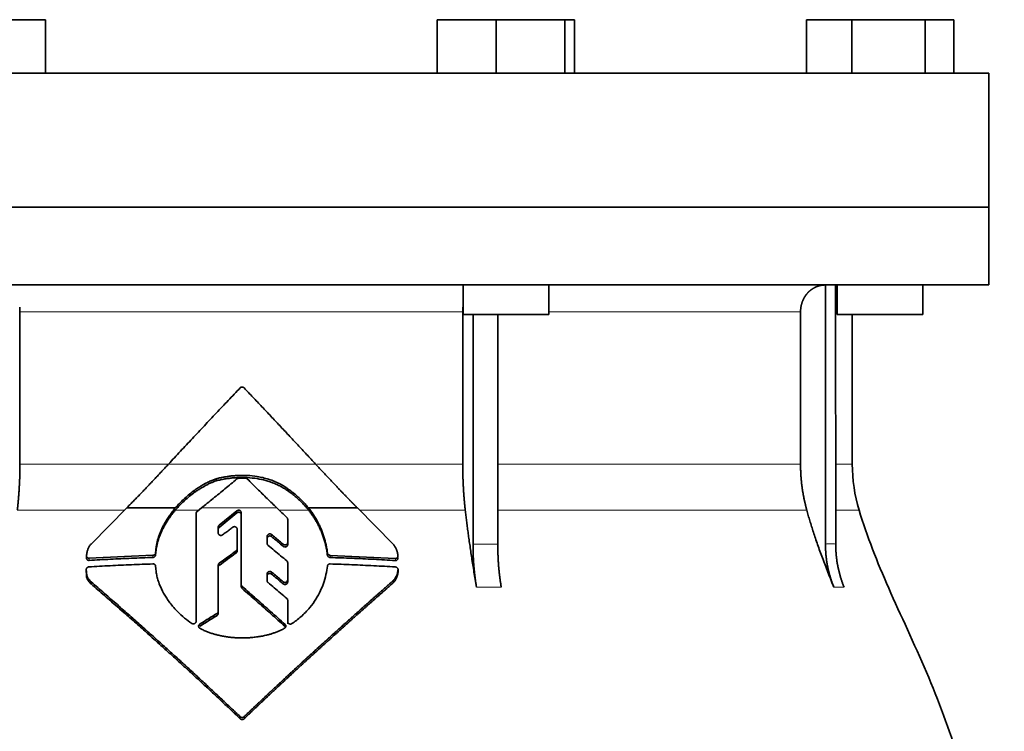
# Model space of a CAD drawing. Header units: millimetres. Extents: x 434 to 1326, y -2761 to 1974.
# Tile 32 of 33: x 1051 to 1235, y 1333 to 1466. Entities that reach past the tile are written whole.
import ezdxf

# ---------------------------------------------------------------- set-up
doc = ezdxf.new("R2010")
doc.units = ezdxf.units.MM
doc.layers.add('VSI344-454_FLANG', color=7, linetype='Continuous')
doc.layers.add('VSI344-454_TESTA', color=7, linetype='Continuous')

# ---------------------------------------------------------------- blocks, each defined once
blk = doc.blocks.new('SE3')
at = {"layer": 'VSI344-454_FLANG', "color": 7, "linetype": 'Continuous', "lineweight": 35}
for p, q in [((1044.66, 1466.15), (1055.66, 1466.15)), ((1055.66, 1466.15), (1055.66, 1456.15)), ((1128.79, 1466.15), (1128.79, 1456.15)), ((1128.79, 1466.15), (1139.78, 1466.15)), ((1139.78, 1466.15), (1139.78, 1456.15)), ((1139.78, 1466.15), (1152.58, 1466.15)), ((1152.58, 1466.15), (1152.58, 1456.15)), ((1152.58, 1466.15), (1154.39, 1466.15)), ((1154.39, 1466.15), (1154.39, 1456.15)), ((1197.66, 1466.15), (1197.66, 1456.15)), ((1197.66, 1466.15), (1206.1, 1466.15)), ((1206.1, 1466.15), (1206.1, 1456.15)), ((1206.1, 1466.15), (1219.84, 1466.15)), ((1219.84, 1466.15), (1219.84, 1456.15)), ((1219.84, 1466.15), (1225.14, 1466.15)), ((1225.14, 1466.15), (1225.14, 1456.15)), ((949.72, 1456.15), (1231.67, 1456.15)), ((1231.67, 1456.15), (1231.67, 1431.15)), ((1231.67, 1431.15), (949.72, 1431.15))]:
    blk.add_line(p, q, dxfattribs=at)
at = {"layer": 'VSI344-454_TESTA', "color": 7, "linetype": 'Continuous', "lineweight": 35}
for p, q in [((949.72, 1431.15), (1231.67, 1431.15)), ((1231.67, 1416.65), (1231.67, 1431.15)), ((1231.67, 1416.65), (949.72, 1416.65)), ((1133.59, 1416.65), (1133.59, 1411.15)), ((1149.59, 1411.15), (1149.59, 1416.65)), ((1201.21, 1416.65), (1201.21, 1368.3)), ((1203.11, 1416.65), (1203.12, 1368.3)), ((1203.4, 1416.65), (1203.4, 1411.15)), ((1219.4, 1411.15), (1219.4, 1416.65)), ((1050.92, 1411.65), (1050.92, 1383.22)), ((1133.53, 1411.65), (1133.53, 1383.22)), ((1133.59, 1411.15), (1149.59, 1411.15)), ((1135.45, 1411.15), (1135.45, 1368.3)), ((1140.07, 1411.15), (1140.07, 1368.3)), ((1196.56, 1411.65), (1196.56, 1383.22)), ((1203.4, 1411.15), (1219.4, 1411.15)), ((1206.22, 1383.22), (1206.22, 1411.15)), ((1087.53, 1380.1), (1087.53, 1380.5)), ((1100.98, 1378.17), (1100.98, 1378.56)), ((1064.19, 1368.31), (1070.84, 1375.04)), ((1070.84, 1375.04), (1079.92, 1375.04)), ((1083.97, 1374.38), (1084.78, 1375.04)), ((1091.4, 1374.5), (1088.09, 1371.81)), ((1088.09, 1371.42), (1091.4, 1374.11)), ((1092.22, 1360.74), (1092.22, 1374.14)), ((1104.76, 1375.04), (1113.87, 1375.04)), ((1113.87, 1375.04), (1120.54, 1368.28)), ((1083.78, 1353.88), (1083.78, 1374.01)), ((1100.87, 1372.9), (1100.87, 1368.6)), ((1087.91, 1371.44), (1087.91, 1370.38)), ((1091.44, 1371.08), (1091.44, 1367.4)), ((1097.04, 1369.74), (1097.04, 1368.42)), ((1100.87, 1368.6), (1100.87, 1368.21)), ((1076.26, 1367.09), (1076.23, 1366.66)), ((1076.26, 1366.7), (1076.26, 1367.09)), ((1091.44, 1367.4), (1091.44, 1367.01)), ((1063.34, 1366.09), (1063.34, 1365.68)), ((1075.74, 1366.2), (1063.84, 1365.65)), ((1076.23, 1366.27), (1076.26, 1366.7)), ((1076.23, 1366.66), (1076.23, 1366.27)), ((1108.29, 1366.62), (1108.29, 1366.23)), ((1120.96, 1365.63), (1108.79, 1366.19)), ((1063.3, 1363.55), (1063.3, 1363.15)), ((1076.23, 1364.17), (1076.26, 1363.75)), ((1087.91, 1364.35), (1087.91, 1355.75)), ((1100.87, 1364.81), (1100.87, 1361.6)), ((1121.46, 1363.13), (1121.46, 1363.55)), ((1064.21, 1360.85), (1064.21, 1361.26)), ((1097.04, 1362.75), (1097.04, 1361.46)), ((1100.87, 1361.6), (1100.87, 1361.21)), ((1120.54, 1361.05), (1120.54, 1361.46)), ((1092.22, 1360.74), (1092.22, 1360.35)), ((1100.87, 1357.83), (1100.87, 1353.83)), ((1100.87, 1357.83), (1100.87, 1357.43)), ((1087.91, 1355.75), (1087.91, 1355.36)), ((1100.87, 1353.83), (1100.87, 1357.43)), ((1100.87, 1353.44), (1100.87, 1353.83))]:
    blk.add_line(p, q, dxfattribs=at)
at = {"layer": 'VSI344-454_TESTA', "color": 4, "linetype": 'Continuous', "lineweight": 9}
for p, q in [((1133.53, 1411.65), (1050.92, 1411.65)), ((1196.56, 1411.65), (1149.59, 1411.65)), ((1203.18, 1411.65), (1203.4, 1411.65)), ((1050.92, 1383.22), (1078.58, 1383.22)), ((1078.64, 1383.22), (1106.08, 1383.22)), ((1133.53, 1383.22), (1106.28, 1383.22)), ((1196.56, 1383.22), (1140.07, 1383.22)), ((1206.22, 1383.22), (1203.18, 1383.22)), ((1050.43, 1374.61), (1070.41, 1374.61)), ((1079.89, 1374.61), (1084.24, 1374.61)), ((1098.86, 1375.04), (1084.78, 1375.04)), ((1091.4, 1374.11), (1091.4, 1374.5)), ((1099.31, 1374.61), (1104.79, 1374.61)), ((1114.3, 1374.61), (1134.01, 1374.61)), ((1140.1, 1374.61), (1197.73, 1374.61)), ((1203.15, 1374.61), (1207.48, 1374.61)), ((1088.09, 1371.42), (1088.09, 1371.81)), ((1097.87, 1369.7), (1097.87, 1370.09)), ((1091.25, 1367.03), (1091.25, 1366.64)), ((1100.05, 1368.26), (1100.05, 1367.87)), ((1135.45, 1368.3), (1140.07, 1368.3)), ((1063.84, 1365.65), (1063.84, 1365.25)), ((1075.74, 1366.2), (1075.74, 1365.81)), ((1108.79, 1366.19), (1108.79, 1365.8)), ((1120.96, 1365.63), (1120.96, 1365.23)), ((1088.11, 1364.33), (1088.11, 1364.72)), ((1097.87, 1362.7), (1097.87, 1363.09)), ((1121.46, 1363.49), (1121.46, 1363.09)), ((1100.04, 1361.27), (1100.04, 1360.88)), ((1092.38, 1360.41), (1092.38, 1360.01)), ((1136.1, 1360.24), (1140.72, 1360.24)), ((1202.77, 1360.24), (1204.68, 1360.24)), ((1087.69, 1355.37), (1087.69, 1354.97)), ((1084.47, 1352.96), (1084.47, 1353.36)), ((1100.38, 1352.92), (1100.38, 1353.32)), ((1092.02, 1336.08), (1092.02, 1335.69)), ((1092.73, 1336.08), (1092.73, 1335.69))]:
    blk.add_line(p, q, dxfattribs=at)
at = {"layer": 'VSI344-454_TESTA', "color": 7, "linetype": 'Continuous', "lineweight": 35}
blk.add_arc((1236.22, 1383.22), 30, 180, 196.6836, dxfattribs=at)
for points, degree, knots in [([(1201.2, 1416.65), (1200.66, 1416.65), (1200.16, 1416.53), (1199.69, 1416.41), (1199.26, 1416.2), (1198.72, 1415.93), (1198.26, 1415.53), (1198.04, 1415.33), (1197.84, 1415.11), (1197.54, 1414.77), (1197.3, 1414.37), (1197.06, 1413.96), (1196.9, 1413.52), (1196.56, 1412.62), (1196.56, 1411.65)], 2, [0, 0, 0, 0.125, 0.125, 0.25, 0.25, 0.416667, 0.416667, 0.5, 0.5, 0.625, 0.625, 0.75, 0.75, 1, 1, 1]), ([(1078.64, 1383.22), (1079.01, 1383.62), (1079.75, 1384.42), (1080.86, 1385.62), (1081.98, 1386.81), (1083.09, 1388), (1084.21, 1389.19), (1085.32, 1390.38), (1086.44, 1391.57), (1087.55, 1392.75), (1088.67, 1393.93), (1089.78, 1395.1), (1090.9, 1396.28), (1091.65, 1397.06), (1092.02, 1397.45)], 3, [0, 0, 0, 0, 0.083932, 0.167742, 0.251436, 0.335015, 0.418484, 0.501846, 0.585106, 0.668267, 0.751334, 0.834309, 0.917196, 1, 1, 1, 1]), ([(1092.73, 1397.45), (1092.72, 1397.46), (1092.68, 1397.5), (1092.63, 1397.53), (1092.57, 1397.56), (1092.51, 1397.59), (1092.44, 1397.6), (1092.33, 1397.6), (1092.17, 1397.58), (1092.07, 1397.49), (1092.02, 1397.45)], 3, [0, 0, 0, 0, 0.086928, 0.170567, 0.252477, 0.334316, 0.417747, 0.50434, 0.751875, 1, 1, 1, 1]), ([(1050.43, 1374.61), (1050.67, 1376.7), (1050.79, 1378.87), (1050.92, 1381.03), (1050.92, 1383.22)], 2, [0, 0, 0, 0.5, 0.5, 1, 1, 1]), ([(1070.84, 1375.04), (1071.02, 1375.23), (1071.4, 1375.61), (1071.96, 1376.18), (1072.51, 1376.76), (1073.07, 1377.33), (1073.63, 1377.91), (1074.19, 1378.49), (1074.75, 1379.08), (1075.31, 1379.66), (1075.86, 1380.25), (1076.42, 1380.84), (1076.97, 1381.43), (1077.53, 1382.03), (1078.09, 1382.62), (1078.45, 1383.02), (1078.64, 1383.22)], 3, [0, 0, 0, 0, 0.070866, 0.141776, 0.212742, 0.283772, 0.354879, 0.426073, 0.497363, 0.568762, 0.640279, 0.711924, 0.783709, 0.855643, 0.927737, 1, 1, 1, 1]), ([(1106.08, 1383.22), (1108.01, 1381.13), (1109.98, 1379.06), (1111.03, 1377.96), (1112.07, 1376.88), (1112.98, 1375.95), (1113.87, 1375.04)], 2, [0, 0, 0, 0.5, 0.5, 0.75, 0.75, 1, 1, 1]), ([(1133.53, 1383.22), (1133.53, 1381.03), (1133.65, 1378.87), (1133.77, 1376.7), (1134.01, 1374.61)], 2, [0, 0, 0, 0.5, 0.5, 1, 1, 1]), ([(1196.56, 1383.22), (1196.56, 1381.03), (1196.85, 1378.87), (1197.15, 1376.7), (1197.73, 1374.61)], 2, [0, 0, 0, 0.5, 0.5, 1, 1, 1]), ([(1079.89, 1374.61), (1079.97, 1374.7), (1080.12, 1374.88), (1080.37, 1375.15), (1080.63, 1375.43), (1080.9, 1375.71), (1081.18, 1375.99), (1081.64, 1376.44), (1082.34, 1377.06), (1083.1, 1377.66), (1083.79, 1378.16), (1084.32, 1378.51), (1084.87, 1378.85), (1085.42, 1379.16), (1085.95, 1379.44), (1086.51, 1379.7), (1087.03, 1379.92), (1087.37, 1380.04), (1087.53, 1380.1)], 3, [0, 0, 0, 0, 0.037855, 0.076773, 0.116748, 0.157769, 0.199823, 0.242894, 0.35986, 0.496772, 0.548405, 0.624866, 0.698333, 0.752768, 0.822415, 0.886767, 0.945925, 1, 1, 1, 1]), ([(1087.53, 1380.5), (1087.42, 1380.46), (1087.2, 1380.38), (1086.87, 1380.24), (1086.52, 1380.09), (1086.15, 1379.93), (1085.77, 1379.74), (1085.36, 1379.52), (1084.88, 1379.25), (1084.33, 1378.91), (1083.8, 1378.56), (1083.12, 1378.07), (1082.36, 1377.47), (1081.57, 1376.76), (1080.93, 1376.14), (1080.4, 1375.59), (1080.08, 1375.22), (1079.92, 1375.04)], 3, [0, 0, 0, 0, 0.035469, 0.073247, 0.113368, 0.155868, 0.200777, 0.248126, 0.301729, 0.376079, 0.45126, 0.504147, 0.640653, 0.757772, 0.842597, 0.92337, 1, 1, 1, 1]), ([(1100.98, 1378.56), (1100.9, 1378.62), (1100.72, 1378.75), (1100.47, 1378.92), (1100.22, 1379.07), (1099.99, 1379.22), (1099.76, 1379.34), (1099.56, 1379.46), (1099.36, 1379.56), (1099.19, 1379.65), (1099.02, 1379.72), (1098.87, 1379.79), (1098.74, 1379.85), (1098.63, 1379.9), (1098.53, 1379.95), (1098.1, 1380.12), (1097.35, 1380.4), (1096.26, 1380.7), (1094.94, 1380.96), (1093.35, 1381.13), (1091.86, 1381.13), (1090.72, 1381.05), (1089.94, 1380.97), (1089.15, 1380.85), (1088.34, 1380.69), (1087.8, 1380.56), (1087.53, 1380.5)], 3, [0, 0, 0, 0, 0.023408, 0.045495, 0.066267, 0.08573, 0.103886, 0.120734, 0.136272, 0.150498, 0.163408, 0.175, 0.185269, 0.194211, 0.201824, 0.208105, 0.293106, 0.373501, 0.449142, 0.581205, 0.713645, 0.768118, 0.824122, 0.881537, 0.94022, 1, 1, 1, 1]), ([(1087.53, 1380.1), (1087.66, 1380.14), (1087.93, 1380.2), (1088.33, 1380.29), (1088.74, 1380.38), (1089.14, 1380.45), (1089.53, 1380.51), (1089.93, 1380.57), (1090.32, 1380.61), (1090.7, 1380.65), (1091.08, 1380.68), (1091.96, 1380.73), (1093.33, 1380.73), (1095.11, 1380.55), (1096.82, 1380.18), (1097.98, 1379.79), (1098.7, 1379.48), (1099.01, 1379.34), (1099.41, 1379.14), (1099.88, 1378.89), (1100.42, 1378.57), (1100.79, 1378.31), (1100.98, 1378.17)], 3, [0, 0, 0, 0, 0.029757, 0.05927, 0.088516, 0.117473, 0.146121, 0.174442, 0.202419, 0.230037, 0.257282, 0.284141, 0.417137, 0.549667, 0.665704, 0.792387, 0.80977, 0.834087, 0.865297, 0.903358, 0.94825, 1, 1, 1, 1]), ([(1093.37, 1380.43), (1093.35, 1380.44), (1093.32, 1380.47), (1093.27, 1380.51), (1093.2, 1380.54), (1093.11, 1380.57), (1093.05, 1380.57), (1093.02, 1380.57)], 3, [0, 0, 0, 0, 0.168351, 0.334942, 0.502689, 0.751512, 1, 1, 1, 1]), ([(1104.76, 1375.04), (1104.68, 1375.14), (1104.51, 1375.34), (1104.25, 1375.64), (1103.98, 1375.95), (1103.69, 1376.26), (1103.38, 1376.57), (1103.03, 1376.91), (1102.61, 1377.28), (1102.12, 1377.7), (1101.58, 1378.13), (1101.19, 1378.41), (1100.98, 1378.56)], 3, [0, 0, 0, 0, 0.075287, 0.152725, 0.232371, 0.314287, 0.398538, 0.485197, 0.598878, 0.722311, 0.855869, 1, 1, 1, 1]), ([(1100.98, 1378.17), (1101.1, 1378.08), (1101.34, 1377.92), (1101.68, 1377.66), (1101.99, 1377.41), (1102.29, 1377.17), (1102.57, 1376.93), (1102.83, 1376.7), (1103.16, 1376.39), (1103.56, 1376), (1104, 1375.53), (1104.41, 1375.07), (1104.67, 1374.76), (1104.79, 1374.61)], 3, [0, 0, 0, 0, 0.08388, 0.164148, 0.240901, 0.314226, 0.384201, 0.450897, 0.514375, 0.643667, 0.767551, 0.88626, 1, 1, 1, 1]), ([(1079.92, 1375.04), (1079.83, 1374.92), (1079.64, 1374.7), (1079.37, 1374.36), (1079.11, 1374.01), (1078.86, 1373.67), (1078.62, 1373.33), (1078.4, 1372.99), (1078.19, 1372.65), (1077.99, 1372.31), (1077.8, 1371.97), (1077.63, 1371.64), (1077.42, 1371.22), (1077.19, 1370.71), (1076.95, 1370.11), (1076.74, 1369.5), (1076.57, 1368.9), (1076.43, 1368.29), (1076.32, 1367.69), (1076.28, 1367.29), (1076.26, 1367.09)], 3, [0, 0, 0, 0, 0.048918, 0.097127, 0.144611, 0.191357, 0.237355, 0.282595, 0.327071, 0.370778, 0.413715, 0.455879, 0.497274, 0.57131, 0.644563, 0.717042, 0.788771, 0.859795, 0.930177, 1, 1, 1, 1]), ([(1076.26, 1366.7), (1076.27, 1366.8), (1076.29, 1367), (1076.33, 1367.3), (1076.37, 1367.6), (1076.43, 1367.9), (1076.49, 1368.2), (1076.57, 1368.5), (1076.65, 1368.8), (1076.74, 1369.1), (1076.84, 1369.41), (1076.95, 1369.71), (1077.07, 1370.01), (1077.19, 1370.31), (1077.32, 1370.61), (1077.51, 1371.01), (1077.77, 1371.52), (1078.11, 1372.13), (1078.5, 1372.75), (1078.92, 1373.37), (1079.38, 1374), (1079.72, 1374.4), (1079.89, 1374.61)], 3, [0, 0, 0, 0, 0.035015, 0.070162, 0.105454, 0.140901, 0.176515, 0.212303, 0.248274, 0.284432, 0.320783, 0.357331, 0.394079, 0.431028, 0.468179, 0.50553, 0.581583, 0.660209, 0.741403, 0.825137, 0.911361, 1, 1, 1, 1]), ([(1083.97, 1374.38), (1083.95, 1374.37), (1083.91, 1374.33), (1083.87, 1374.28), (1083.82, 1374.21), (1083.79, 1374.12), (1083.79, 1374.05), (1083.78, 1374.01)], 3, [0, 0, 0, 0, 0.16747, 0.33309, 0.500577, 0.750185, 1, 1, 1, 1]), ([(1091.4, 1374.5), (1091.42, 1374.51), (1091.45, 1374.54), (1091.54, 1374.58), (1091.65, 1374.62), (1091.8, 1374.62), (1091.93, 1374.58), (1092.05, 1374.5), (1092.15, 1374.4), (1092.2, 1374.29), (1092.22, 1374.21), (1092.22, 1374.16), (1092.22, 1374.14)], 3, [0, 0, 0, 0, 0.062353, 0.125158, 0.24996, 0.374797, 0.499677, 0.624614, 0.749589, 0.874588, 0.937494, 1, 1, 1, 1]), ([(1092.22, 1373.75), (1092.22, 1373.77), (1092.22, 1373.82), (1092.2, 1373.88), (1092.18, 1373.95), (1092.14, 1374.01), (1092.1, 1374.06), (1092.03, 1374.13), (1091.93, 1374.19), (1091.8, 1374.23), (1091.68, 1374.23), (1091.58, 1374.21), (1091.52, 1374.19), (1091.45, 1374.15), (1091.42, 1374.13), (1091.4, 1374.11)], 3, [0, 0, 0, 0, 0.063438, 0.125521, 0.187559, 0.250864, 0.313208, 0.376176, 0.500934, 0.625151, 0.749523, 0.811779, 0.874544, 0.937503, 1, 1, 1, 1]), ([(1108.29, 1366.62), (1108.28, 1366.75), (1108.24, 1367.01), (1108.18, 1367.4), (1108.11, 1367.78), (1108.03, 1368.17), (1107.94, 1368.55), (1107.85, 1368.93), (1107.74, 1369.3), (1107.63, 1369.68), (1107.51, 1370.05), (1107.38, 1370.42), (1107.24, 1370.79), (1107.05, 1371.25), (1106.79, 1371.81), (1106.46, 1372.46), (1106.1, 1373.11), (1105.69, 1373.76), (1105.25, 1374.41), (1104.92, 1374.83), (1104.76, 1375.04)], 3, [0, 0, 0, 0, 0.0436, 0.087048, 0.130354, 0.173526, 0.216573, 0.259505, 0.302334, 0.345068, 0.38772, 0.4303, 0.472822, 0.515297, 0.592533, 0.671051, 0.750942, 0.832313, 0.915286, 1, 1, 1, 1]), ([(1104.79, 1374.61), (1104.87, 1374.5), (1105.04, 1374.29), (1105.27, 1373.98), (1105.5, 1373.66), (1105.71, 1373.34), (1105.92, 1373.02), (1106.11, 1372.69), (1106.3, 1372.37), (1106.47, 1372.05), (1106.64, 1371.72), (1106.8, 1371.4), (1106.95, 1371.07), (1107.15, 1370.61), (1107.38, 1370.02), (1107.64, 1369.28), (1107.86, 1368.52), (1108.04, 1367.77), (1108.19, 1367), (1108.26, 1366.49), (1108.29, 1366.23)], 3, [0, 0, 0, 0, 0.042406, 0.08437, 0.12591, 0.167045, 0.20779, 0.248161, 0.288171, 0.327836, 0.367166, 0.406174, 0.444871, 0.483267, 0.568665, 0.654234, 0.74007, 0.826258, 0.912877, 1, 1, 1, 1]), ([(1136.1, 1360.24), (1136.02, 1360.72), (1135.86, 1361.67), (1135.63, 1363.06), (1135.42, 1364.41), (1135.21, 1365.71), (1135.02, 1366.97), (1134.85, 1368.19), (1134.68, 1369.36), (1134.52, 1370.49), (1134.38, 1371.58), (1134.25, 1372.63), (1134.12, 1373.63), (1134.05, 1374.29), (1134.01, 1374.61)], 3, [0, 0, 0, 0, 0.102223, 0.200825, 0.295866, 0.387407, 0.475505, 0.560214, 0.641586, 0.719671, 0.794515, 0.866159, 0.934642, 1, 1, 1, 1]), ([(1202.77, 1360.24), (1202.58, 1360.72), (1202.2, 1361.67), (1201.65, 1363.06), (1201.13, 1364.41), (1200.64, 1365.71), (1200.18, 1366.97), (1199.74, 1368.19), (1199.34, 1369.36), (1198.97, 1370.49), (1198.62, 1371.58), (1198.3, 1372.63), (1198, 1373.63), (1197.82, 1374.29), (1197.73, 1374.61)], 3, [0, 0, 0, 0, 0.102223, 0.200825, 0.295867, 0.387408, 0.475506, 0.560215, 0.641587, 0.719672, 0.794515, 0.866159, 0.934642, 1, 1, 1, 1]), ([(1207.48, 1374.61), (1208.94, 1369.74), (1212.9, 1359.9), (1220.16, 1344.74), (1226.35, 1328.38), (1230.09, 1311.86), (1232.31, 1295.71), (1233.56, 1279.74), (1234.23, 1263.86), (1234.44, 1250.09), (1234.58, 1241.54), (1234.58, 1238.19)], 3, [0, 0, 0, 0, 0.117079, 0.240569, 0.360617, 0.476421, 0.590288, 0.703407, 0.816259, 0.929029, 1, 1, 1, 1]), ([(1100.87, 1372.9), (1100.87, 1372.92), (1100.87, 1372.97), (1100.86, 1373.03), (1100.83, 1373.1), (1100.79, 1373.17), (1100.75, 1373.22), (1100.73, 1373.24)], 3, [0, 0, 0, 0, 0.167837, 0.334108, 0.5018, 0.750897, 1, 1, 1, 1]), ([(1087.91, 1371.44), (1087.91, 1371.47), (1087.92, 1371.51), (1087.93, 1371.58), (1087.96, 1371.66), (1088.01, 1371.74), (1088.06, 1371.78), (1088.09, 1371.81)], 3, [0, 0, 0, 0, 0.167832, 0.333794, 0.501453, 0.750788, 1, 1, 1, 1]), ([(1088.09, 1371.42), (1088.07, 1371.4), (1088.04, 1371.37), (1087.99, 1371.32), (1087.95, 1371.25), (1087.92, 1371.16), (1087.92, 1371.09), (1087.91, 1371.06)], 3, [0, 0, 0, 0, 0.166832, 0.332012, 0.499081, 0.749367, 1, 1, 1, 1]), ([(1091.44, 1371.08), (1091.44, 1371.1), (1091.44, 1371.15), (1091.42, 1371.23), (1091.37, 1371.34), (1091.28, 1371.44), (1091.16, 1371.51), (1091.02, 1371.55), (1090.88, 1371.56), (1090.77, 1371.53), (1090.68, 1371.49), (1090.65, 1371.46), (1090.63, 1371.45)], 3, [0, 0, 0, 0, 0.062709, 0.125843, 0.25116, 0.376322, 0.501352, 0.626278, 0.751007, 0.875429, 0.937895, 1, 1, 1, 1]), ([(1088.72, 1370.02), (1088.69, 1369.99), (1088.61, 1369.94), (1088.42, 1369.9), (1088.18, 1369.93), (1088, 1370.09), (1087.92, 1370.25), (1087.92, 1370.33), (1087.91, 1370.38)], 3, [0, 0, 0, 0, 0.124721, 0.24865, 0.50038, 0.748839, 0.874692, 1, 1, 1, 1]), ([(1097.04, 1369.74), (1097.04, 1369.76), (1097.04, 1369.81), (1097.06, 1369.87), (1097.08, 1369.93), (1097.13, 1370.01), (1097.2, 1370.1), (1097.33, 1370.17), (1097.47, 1370.21), (1097.61, 1370.21), (1097.75, 1370.17), (1097.83, 1370.11), (1097.87, 1370.09)], 3, [0, 0, 0, 0, 0.062966, 0.124796, 0.186784, 0.250209, 0.375117, 0.49931, 0.626183, 0.752696, 0.875851, 1, 1, 1, 1]), ([(1097.87, 1369.7), (1097.83, 1369.72), (1097.75, 1369.78), (1097.61, 1369.82), (1097.47, 1369.82), (1097.33, 1369.78), (1097.21, 1369.71), (1097.11, 1369.61), (1097.05, 1369.48), (1097.04, 1369.39), (1097.04, 1369.35)], 3, [0, 0, 0, 0, 0.123418, 0.247219, 0.371562, 0.496484, 0.622082, 0.748008, 0.873941, 1, 1, 1, 1]), ([(1100.05, 1368.26), (1100.06, 1368.25), (1100.1, 1368.22), (1100.16, 1368.19), (1100.23, 1368.16), (1100.33, 1368.14), (1100.45, 1368.14), (1100.59, 1368.18), (1100.71, 1368.25), (1100.8, 1368.35), (1100.86, 1368.47), (1100.87, 1368.56), (1100.87, 1368.6)], 3, [0, 0, 0, 0, 0.063279, 0.124964, 0.186389, 0.248902, 0.37582, 0.50344, 0.627237, 0.751955, 0.876448, 1, 1, 1, 1]), ([(1063.34, 1366.13), (1063.35, 1366.22), (1063.37, 1366.4), (1063.41, 1366.66), (1063.46, 1366.9), (1063.52, 1367.12), (1063.6, 1367.36), (1063.7, 1367.61), (1063.84, 1367.87), (1064, 1368.11), (1064.13, 1368.24), (1064.19, 1368.31)], 3, [0, 0, 0, 0, 0.117532, 0.229212, 0.33436, 0.43261, 0.523843, 0.650327, 0.771212, 0.88734, 1, 1, 1, 1]), ([(1091.25, 1367.03), (1091.26, 1367.04), (1091.29, 1367.06), (1091.33, 1367.1), (1091.36, 1367.15), (1091.4, 1367.21), (1091.43, 1367.29), (1091.44, 1367.36), (1091.44, 1367.4)], 3, [0, 0, 0, 0, 0.125329, 0.249125, 0.373003, 0.498576, 0.74923, 1, 1, 1, 1]), ([(1091.44, 1367.01), (1091.44, 1366.99), (1091.44, 1366.95), (1091.43, 1366.9), (1091.41, 1366.85), (1091.38, 1366.79), (1091.33, 1366.71), (1091.27, 1366.66), (1091.25, 1366.64)], 3, [0, 0, 0, 0, 0.126081, 0.250535, 0.374982, 0.501043, 0.750644, 1, 1, 1, 1]), ([(1097.21, 1368.06), (1097.19, 1368.08), (1097.16, 1368.11), (1097.12, 1368.16), (1097.08, 1368.23), (1097.04, 1368.32), (1097.04, 1368.38), (1097.04, 1368.42)], 3, [0, 0, 0, 0, 0.164207, 0.326866, 0.491238, 0.745542, 1, 1, 1, 1]), ([(1100.87, 1368.21), (1100.87, 1368.19), (1100.87, 1368.15), (1100.86, 1368.08), (1100.83, 1368.02), (1100.78, 1367.94), (1100.71, 1367.85), (1100.58, 1367.78), (1100.44, 1367.75), (1100.3, 1367.75), (1100.16, 1367.79), (1100.08, 1367.85), (1100.05, 1367.87)], 3, [0, 0, 0, 0, 0.063537, 0.125825, 0.188182, 0.251924, 0.377776, 0.503386, 0.628653, 0.753807, 0.876773, 1, 1, 1, 1]), ([(1120.54, 1368.28), (1120.59, 1368.24), (1120.67, 1368.14), (1120.78, 1367.98), (1120.88, 1367.82), (1120.98, 1367.65), (1121.07, 1367.48), (1121.15, 1367.3), (1121.23, 1367.11), (1121.29, 1366.92), (1121.35, 1366.72), (1121.39, 1366.52), (1121.43, 1366.32), (1121.44, 1366.18), (1121.45, 1366.11)], 3, [0, 0, 0, 0, 0.077144, 0.155351, 0.234641, 0.315035, 0.39655, 0.479206, 0.563019, 0.648006, 0.734183, 0.821564, 0.910165, 1, 1, 1, 1]), ([(1136.1, 1360.24), (1135.78, 1362.15), (1135.61, 1364.19), (1135.45, 1366.22), (1135.45, 1368.3)], 2, [0, 0, 0, 0.500132, 0.500132, 1, 1, 1]), ([(1140.07, 1368.3), (1140.07, 1366.22), (1140.23, 1364.19), (1140.4, 1362.15), (1140.72, 1360.24)], 2, [0, 0, 0, 0.499849, 0.499849, 1, 1, 1]), ([(1202.77, 1360.24), (1202, 1362.15), (1201.6, 1364.19), (1201.21, 1366.22), (1201.21, 1368.3)], 2, [0, 0, 0, 0.500133, 0.500133, 1, 1, 1]), ([(1203.12, 1368.3), (1203.12, 1366.22), (1203.51, 1364.19), (1203.91, 1362.15), (1204.68, 1360.24)], 2, [0, 0, 0, 0.499868, 0.499868, 1, 1, 1]), ([(1063.34, 1366.13), (1063.34, 1366.11), (1063.34, 1366.07), (1063.34, 1366), (1063.36, 1365.94), (1063.39, 1365.89), (1063.42, 1365.83), (1063.48, 1365.77), (1063.57, 1365.7), (1063.7, 1365.66), (1063.79, 1365.66), (1063.84, 1365.65)], 3, [0, 0, 0, 0, 0.084422, 0.165946, 0.246194, 0.32687, 0.409652, 0.496096, 0.666594, 0.830213, 1, 1, 1, 1]), ([(1063.84, 1365.25), (1063.81, 1365.25), (1063.77, 1365.25), (1063.7, 1365.26), (1063.62, 1365.28), (1063.54, 1365.32), (1063.47, 1365.38), (1063.4, 1365.46), (1063.36, 1365.54), (1063.34, 1365.63), (1063.34, 1365.7), (1063.34, 1365.73)], 3, [0, 0, 0, 0, 0.084206, 0.168048, 0.253091, 0.378633, 0.504756, 0.630047, 0.753956, 0.877659, 1, 1, 1, 1]), ([(1075.74, 1366.2), (1075.76, 1366.2), (1075.81, 1366.21), (1075.89, 1366.23), (1075.96, 1366.25), (1076.02, 1366.29), (1076.11, 1366.36), (1076.21, 1366.48), (1076.23, 1366.6), (1076.24, 1366.66)], 3, [0, 0, 0, 0, 0.103611, 0.203327, 0.301591, 0.400957, 0.503894, 0.751518, 1, 1, 1, 1]), ([(1076.24, 1366.27), (1076.23, 1366.25), (1076.23, 1366.21), (1076.21, 1366.15), (1076.19, 1366.08), (1076.14, 1366.01), (1076.08, 1365.95), (1076.01, 1365.89), (1075.92, 1365.84), (1075.83, 1365.82), (1075.77, 1365.81), (1075.74, 1365.81)], 3, [0, 0, 0, 0, 0.083986, 0.167509, 0.251959, 0.376203, 0.500583, 0.624697, 0.748972, 0.874639, 1, 1, 1, 1]), ([(1100.87, 1364.81), (1100.87, 1364.83), (1100.87, 1364.87), (1100.86, 1364.94), (1100.83, 1365.01), (1100.78, 1365.09), (1100.73, 1365.14), (1100.7, 1365.16)], 3, [0, 0, 0, 0, 0.168526, 0.335046, 0.503023, 0.75174, 1, 1, 1, 1]), ([(1108.29, 1366.62), (1108.3, 1366.6), (1108.3, 1366.55), (1108.33, 1366.49), (1108.36, 1366.43), (1108.4, 1366.37), (1108.48, 1366.3), (1108.61, 1366.22), (1108.73, 1366.2), (1108.79, 1366.19)], 3, [0, 0, 0, 0, 0.102907, 0.202298, 0.30042, 0.399604, 0.502115, 0.750474, 1, 1, 1, 1]), ([(1108.79, 1365.8), (1108.77, 1365.8), (1108.73, 1365.8), (1108.67, 1365.82), (1108.6, 1365.84), (1108.53, 1365.87), (1108.46, 1365.93), (1108.39, 1365.99), (1108.34, 1366.06), (1108.31, 1366.14), (1108.3, 1366.2), (1108.29, 1366.23)], 3, [0, 0, 0, 0, 0.083096, 0.165679, 0.248967, 0.373031, 0.497322, 0.622251, 0.747045, 0.873668, 1, 1, 1, 1]), ([(1120.96, 1365.63), (1120.98, 1365.63), (1121.03, 1365.63), (1121.1, 1365.64), (1121.16, 1365.65), (1121.22, 1365.68), (1121.28, 1365.72), (1121.35, 1365.78), (1121.41, 1365.86), (1121.46, 1365.98), (1121.45, 1366.07), (1121.45, 1366.11)], 3, [0, 0, 0, 0, 0.086868, 0.170562, 0.252673, 0.334884, 0.418871, 0.50621, 0.674735, 0.834793, 1, 1, 1, 1]), ([(1121.45, 1365.71), (1121.45, 1365.69), (1121.46, 1365.65), (1121.45, 1365.58), (1121.43, 1365.51), (1121.39, 1365.43), (1121.33, 1365.36), (1121.25, 1365.3), (1121.16, 1365.25), (1121.06, 1365.23), (1120.99, 1365.23), (1120.96, 1365.23)], 3, [0, 0, 0, 0, 0.081418, 0.162667, 0.245387, 0.369019, 0.494297, 0.620472, 0.74628, 0.873568, 1, 1, 1, 1]), ([(1063.8, 1364.05), (1063.78, 1364.05), (1063.73, 1364.05), (1063.67, 1364.03), (1063.59, 1364), (1063.51, 1363.96), (1063.44, 1363.89), (1063.38, 1363.82), (1063.33, 1363.73), (1063.3, 1363.64), (1063.3, 1363.58), (1063.3, 1363.55)], 3, [0, 0, 0, 0, 0.08625, 0.171682, 0.257868, 0.382817, 0.507255, 0.630143, 0.752988, 0.876537, 1, 1, 1, 1]), ([(1064.21, 1361.26), (1064.13, 1361.33), (1063.98, 1361.48), (1063.77, 1361.71), (1063.59, 1361.97), (1063.45, 1362.25), (1063.36, 1362.56), (1063.31, 1362.99), (1063.3, 1363.33), (1063.3, 1363.55)], 3, [0, 0, 0, 0, 0.128357, 0.246909, 0.365609, 0.495543, 0.61697, 0.739244, 1, 1, 1, 1]), ([(1063.3, 1363.15), (1063.3, 1362.93), (1063.31, 1362.6), (1063.36, 1362.17), (1063.44, 1361.86), (1063.58, 1361.57), (1063.77, 1361.32), (1063.98, 1361.08), (1064.13, 1360.93), (1064.21, 1360.85)], 3, [0, 0, 0, 0, 0.250714, 0.376483, 0.500876, 0.63115, 0.749361, 0.8697, 1, 1, 1, 1]), ([(1076.24, 1364.17), (1076.23, 1364.19), (1076.23, 1364.23), (1076.21, 1364.29), (1076.19, 1364.35), (1076.14, 1364.42), (1076.08, 1364.48), (1076.01, 1364.54), (1075.92, 1364.57), (1075.83, 1364.6), (1075.77, 1364.6), (1075.74, 1364.6)], 3, [0, 0, 0, 0, 0.083676, 0.167034, 0.251419, 0.376349, 0.501804, 0.626849, 0.751332, 0.876067, 1, 1, 1, 1]), ([(1076.26, 1363.75), (1076.29, 1363.47), (1076.35, 1362.91), (1076.53, 1362.06), (1076.84, 1361.05), (1077.35, 1359.8), (1078.19, 1358.29), (1079.21, 1356.9), (1080.39, 1355.61), (1081.57, 1354.51), (1082.53, 1353.82), (1082.98, 1353.5)], 3, [0, 0, 0, 0, 0.065392, 0.135018, 0.209054, 0.31821, 0.459165, 0.624086, 0.727787, 0.872222, 1, 1, 1, 1]), ([(1087.91, 1364.35), (1087.91, 1364.37), (1087.92, 1364.4), (1087.93, 1364.45), (1087.94, 1364.5), (1087.97, 1364.57), (1088.02, 1364.65), (1088.08, 1364.69), (1088.11, 1364.72)], 3, [0, 0, 0, 0, 0.126744, 0.251719, 0.376563, 0.502917, 0.751732, 1, 1, 1, 1]), ([(1097.04, 1362.75), (1097.04, 1362.77), (1097.04, 1362.82), (1097.06, 1362.88), (1097.08, 1362.95), (1097.13, 1363.02), (1097.21, 1363.11), (1097.33, 1363.18), (1097.47, 1363.22), (1097.62, 1363.21), (1097.76, 1363.17), (1097.83, 1363.12), (1097.87, 1363.09)], 3, [0, 0, 0, 0, 0.06381, 0.126263, 0.188678, 0.252375, 0.378548, 0.504124, 0.629235, 0.754264, 0.876896, 1, 1, 1, 1]), ([(1101.67, 1353.45), (1101.95, 1353.65), (1102.53, 1354.06), (1103.37, 1354.75), (1104.22, 1355.56), (1105.18, 1356.64), (1106.16, 1357.99), (1106.97, 1359.5), (1107.59, 1361.03), (1108.04, 1362.55), (1108.21, 1363.67), (1108.29, 1364.2)], 3, [0, 0, 0, 0, 0.076554, 0.158421, 0.245571, 0.341174, 0.489368, 0.630596, 0.738412, 0.875199, 1, 1, 1, 1]), ([(1108.79, 1364.6), (1108.77, 1364.6), (1108.73, 1364.6), (1108.67, 1364.59), (1108.6, 1364.57), (1108.53, 1364.54), (1108.45, 1364.49), (1108.39, 1364.44), (1108.34, 1364.36), (1108.31, 1364.29), (1108.3, 1364.23), (1108.29, 1364.2)], 3, [0, 0, 0, 0, 0.082967, 0.165673, 0.249342, 0.373952, 0.499349, 0.624786, 0.749741, 0.875167, 1, 1, 1, 1]), ([(1121.46, 1363.49), (1121.45, 1363.42), (1121.43, 1363.27), (1121.39, 1363.06), (1121.34, 1362.83), (1121.27, 1362.61), (1121.19, 1362.38), (1121.08, 1362.15), (1120.94, 1361.91), (1120.76, 1361.67), (1120.62, 1361.53), (1120.54, 1361.46)], 3, [0, 0, 0, 0, 0.094258, 0.191243, 0.290639, 0.392138, 0.495456, 0.611681, 0.734498, 0.863817, 1, 1, 1, 1]), ([(1120.54, 1361.05), (1120.58, 1361.09), (1120.65, 1361.15), (1120.74, 1361.25), (1120.82, 1361.35), (1120.9, 1361.46), (1120.97, 1361.57), (1121.04, 1361.68), (1121.09, 1361.78), (1121.14, 1361.89), (1121.23, 1362.08), (1121.32, 1362.36), (1121.41, 1362.72), (1121.44, 1362.97), (1121.46, 1363.09)], 3, [0, 0, 0, 0, 0.061739, 0.122065, 0.181064, 0.238788, 0.295265, 0.350503, 0.404493, 0.457217, 0.508649, 0.678163, 0.842407, 1, 1, 1, 1]), ([(1121.46, 1363.49), (1121.46, 1363.51), (1121.46, 1363.56), (1121.45, 1363.62), (1121.43, 1363.7), (1121.39, 1363.78), (1121.33, 1363.86), (1121.26, 1363.93), (1121.16, 1363.98), (1121.06, 1364.02), (1120.99, 1364.03), (1120.96, 1364.03)], 3, [0, 0, 0, 0, 0.08401, 0.16737, 0.251806, 0.374676, 0.49698, 0.619813, 0.743838, 0.872043, 1, 1, 1, 1]), ([(1092.02, 1336.08), (1091.74, 1336.35), (1091.16, 1336.89), (1090.31, 1337.7), (1089.44, 1338.52), (1088.58, 1339.33), (1087.71, 1340.15), (1086.84, 1340.97), (1085.96, 1341.78), (1085.08, 1342.6), (1084.19, 1343.42), (1083.31, 1344.24), (1082.41, 1345.06), (1081.52, 1345.88), (1080.62, 1346.7), (1079.71, 1347.52), (1078.81, 1348.34), (1077.51, 1349.52), (1075.79, 1351.06), (1073.62, 1352.99), (1071.38, 1354.98), (1069.06, 1357.02), (1066.66, 1359.13), (1065.04, 1360.54), (1064.21, 1361.26)], 3, [0, 0, 0, 0, 0.030328, 0.060804, 0.091429, 0.122206, 0.153136, 0.184222, 0.215465, 0.246867, 0.278431, 0.310158, 0.342051, 0.374109, 0.406337, 0.438735, 0.471305, 0.504049, 0.578996, 0.657008, 0.738102, 0.822291, 0.909586, 1, 1, 1, 1]), ([(1120.54, 1361.46), (1116.93, 1358.28), (1113.77, 1355.46), (1110.17, 1352.24), (1106.88, 1349.26), (1105.1, 1347.64), (1103.39, 1346.06), (1101.58, 1344.4), (1099.81, 1342.75), (1096.23, 1339.42), (1092.73, 1336.08)], 2, [0, 0, 0, 0.25, 0.25, 0.5, 0.5, 0.625, 0.625, 0.75, 0.75, 1, 1, 1]), ([(1097.87, 1362.7), (1097.85, 1362.71), (1097.82, 1362.74), (1097.75, 1362.77), (1097.69, 1362.8), (1097.59, 1362.82), (1097.47, 1362.82), (1097.33, 1362.79), (1097.21, 1362.72), (1097.11, 1362.62), (1097.05, 1362.49), (1097.04, 1362.4), (1097.04, 1362.36)], 3, [0, 0, 0, 0, 0.062292, 0.12332, 0.184393, 0.246815, 0.370716, 0.494682, 0.620815, 0.747336, 0.873365, 1, 1, 1, 1]), ([(1097.21, 1361.11), (1097.19, 1361.13), (1097.16, 1361.16), (1097.11, 1361.21), (1097.08, 1361.28), (1097.04, 1361.36), (1097.04, 1361.43), (1097.04, 1361.46)], 3, [0, 0, 0, 0, 0.16391, 0.326464, 0.490836, 0.745226, 1, 1, 1, 1]), ([(1100.04, 1361.27), (1100.08, 1361.24), (1100.16, 1361.19), (1100.34, 1361.14), (1100.59, 1361.16), (1100.78, 1361.31), (1100.86, 1361.47), (1100.87, 1361.56), (1100.87, 1361.6)], 3, [0, 0, 0, 0, 0.123664, 0.246411, 0.497463, 0.746927, 0.873761, 1, 1, 1, 1]), ([(1064.21, 1360.85), (1064.63, 1360.49), (1065.46, 1359.77), (1066.7, 1358.69), (1067.91, 1357.63), (1069.11, 1356.58), (1070.29, 1355.55), (1071.44, 1354.53), (1072.58, 1353.52), (1073.7, 1352.53), (1074.8, 1351.55), (1075.87, 1350.59), (1076.93, 1349.64), (1078.17, 1348.53), (1079.58, 1347.25), (1081.18, 1345.79), (1082.77, 1344.34), (1084.34, 1342.89), (1085.9, 1341.45), (1087.45, 1340.01), (1088.98, 1338.56), (1090.5, 1337.13), (1091.52, 1336.17), (1092.02, 1335.69)], 3, [0, 0, 0, 0, 0.045794, 0.090818, 0.135071, 0.178557, 0.221276, 0.263229, 0.304419, 0.344848, 0.384515, 0.423425, 0.461579, 0.498978, 0.556788, 0.614039, 0.67074, 0.726903, 0.782537, 0.837653, 0.892261, 0.946373, 1, 1, 1, 1]), ([(1092.22, 1360.74), (1092.22, 1360.72), (1092.22, 1360.68), (1092.24, 1360.62), (1092.26, 1360.55), (1092.31, 1360.48), (1092.35, 1360.43), (1092.38, 1360.41)], 3, [0, 0, 0, 0, 0.164621, 0.327709, 0.492135, 0.746371, 1, 1, 1, 1]), ([(1092.38, 1360.01), (1092.36, 1360.03), (1092.33, 1360.06), (1092.29, 1360.11), (1092.26, 1360.17), (1092.23, 1360.25), (1092.22, 1360.32), (1092.22, 1360.35)], 3, [0, 0, 0, 0, 0.164002, 0.326776, 0.491227, 0.745529, 1, 1, 1, 1]), ([(1092.73, 1335.69), (1096.22, 1339.02), (1099.79, 1342.35), (1101.56, 1343.99), (1103.35, 1345.64), (1105.04, 1347.19), (1106.79, 1348.78), (1110.08, 1351.77), (1113.7, 1355), (1116.91, 1357.85), (1120.54, 1361.05)], 2, [0, 0, 0, 0.25, 0.25, 0.375, 0.375, 0.5, 0.5, 0.75, 0.75, 1, 1, 1]), ([(1100.87, 1361.21), (1100.87, 1361.17), (1100.86, 1361.08), (1100.78, 1360.92), (1100.59, 1360.77), (1100.34, 1360.74), (1100.16, 1360.8), (1100.08, 1360.85), (1100.04, 1360.88)], 3, [0, 0, 0, 0, 0.127243, 0.254682, 0.505613, 0.753949, 0.876785, 1, 1, 1, 1]), ([(1100.87, 1357.83), (1100.87, 1357.85), (1100.87, 1357.89), (1100.86, 1357.96), (1100.83, 1358.03), (1100.78, 1358.1), (1100.73, 1358.15), (1100.71, 1358.17)], 3, [0, 0, 0, 0, 0.168888, 0.335732, 0.503899, 0.752326, 1, 1, 1, 1]), ([(1087.69, 1355.37), (1087.71, 1355.38), (1087.74, 1355.4), (1087.78, 1355.44), (1087.82, 1355.49), (1087.87, 1355.55), (1087.91, 1355.64), (1087.91, 1355.72), (1087.91, 1355.75)], 3, [0, 0, 0, 0, 0.125105, 0.248501, 0.372119, 0.497878, 0.748605, 1, 1, 1, 1]), ([(1087.91, 1355.36), (1087.91, 1355.34), (1087.91, 1355.3), (1087.9, 1355.25), (1087.88, 1355.19), (1087.85, 1355.12), (1087.79, 1355.04), (1087.72, 1355), (1087.69, 1354.97)], 3, [0, 0, 0, 0, 0.12695, 0.251845, 0.376599, 0.503133, 0.751956, 1, 1, 1, 1]), ([(1083.78, 1353.88), (1083.78, 1353.86), (1083.78, 1353.82), (1083.77, 1353.75), (1083.74, 1353.69), (1083.7, 1353.62), (1083.63, 1353.53), (1083.51, 1353.46), (1083.38, 1353.42), (1083.24, 1353.41), (1083.1, 1353.43), (1083.02, 1353.48), (1082.98, 1353.5)], 3, [0, 0, 0, 0, 0.063465, 0.12566, 0.187794, 0.251081, 0.375353, 0.499064, 0.623924, 0.748961, 0.873998, 1, 1, 1, 1]), ([(1084.49, 1352.58), (1084.47, 1352.59), (1084.44, 1352.61), (1084.39, 1352.65), (1084.35, 1352.69), (1084.3, 1352.76), (1084.26, 1352.85), (1084.24, 1352.97), (1084.26, 1353.08), (1084.3, 1353.19), (1084.37, 1353.29), (1084.44, 1353.33), (1084.47, 1353.36)], 3, [0, 0, 0, 0, 0.064055, 0.126997, 0.189862, 0.253688, 0.381042, 0.508557, 0.632366, 0.756188, 0.878525, 1, 1, 1, 1]), ([(1084.49, 1352.58), (1084.59, 1352.53), (1084.79, 1352.42), (1085.1, 1352.27), (1085.41, 1352.13), (1085.73, 1351.99), (1086.05, 1351.86), (1086.37, 1351.75), (1086.69, 1351.64), (1087.02, 1351.53), (1087.35, 1351.44), (1087.68, 1351.35), (1088.14, 1351.24), (1088.72, 1351.12), (1089.44, 1351), (1090.17, 1350.9), (1090.9, 1350.84), (1091.64, 1350.8), (1092.13, 1350.8), (1092.38, 1350.8)], 3, [0, 0, 0, 0, 0.042969, 0.08578, 0.128454, 0.171009, 0.21346, 0.255821, 0.298104, 0.340321, 0.382478, 0.424584, 0.466644, 0.554492, 0.642779, 0.731504, 0.820647, 0.910165, 1, 1, 1, 1]), ([(1092.38, 1350.8), (1092.53, 1350.8), (1092.83, 1350.8), (1093.28, 1350.81), (1093.72, 1350.83), (1094.17, 1350.87), (1094.61, 1350.91), (1095.06, 1350.96), (1095.49, 1351.02), (1095.93, 1351.1), (1096.36, 1351.18), (1096.85, 1351.29), (1097.4, 1351.43), (1098, 1351.6), (1098.59, 1351.81), (1099.18, 1352.04), (1099.75, 1352.3), (1100.11, 1352.49), (1100.3, 1352.59)], 3, [0, 0, 0, 0, 0.054166, 0.108282, 0.162323, 0.21627, 0.270104, 0.323807, 0.377367, 0.430771, 0.48401, 0.53708, 0.613609, 0.690347, 0.767307, 0.844527, 0.922063, 1, 1, 1, 1]), ([(1100.38, 1353.32), (1100.39, 1353.3), (1100.42, 1353.28), (1100.46, 1353.23), (1100.48, 1353.19), (1100.51, 1353.12), (1100.54, 1353.04), (1100.54, 1352.93), (1100.51, 1352.83), (1100.46, 1352.73), (1100.39, 1352.65), (1100.33, 1352.61), (1100.3, 1352.59)], 3, [0, 0, 0, 0, 0.062493, 0.124501, 0.186876, 0.250458, 0.374582, 0.4995, 0.624366, 0.748976, 0.875076, 1, 1, 1, 1]), ([(1101.67, 1353.45), (1101.66, 1353.44), (1101.62, 1353.41), (1101.53, 1353.38), (1101.42, 1353.36), (1101.28, 1353.36), (1101.15, 1353.41), (1101.03, 1353.48), (1100.94, 1353.58), (1100.9, 1353.68), (1100.88, 1353.76), (1100.87, 1353.81), (1100.87, 1353.83)], 3, [0, 0, 0, 0, 0.063173, 0.126669, 0.25139, 0.374624, 0.497229, 0.620048, 0.744161, 0.870712, 0.935536, 1, 1, 1, 1]), ([(1092.02, 1336.08), (1092.04, 1336.06), (1092.07, 1336.03), (1092.13, 1336), (1092.19, 1335.97), (1092.28, 1335.94), (1092.38, 1335.93), (1092.48, 1335.94), (1092.57, 1335.97), (1092.66, 1336.01), (1092.71, 1336.06), (1092.73, 1336.08)], 3, [0, 0, 0, 0, 0.083882, 0.167351, 0.251899, 0.376428, 0.501233, 0.625666, 0.750014, 0.87532, 1, 1, 1, 1]), ([(1092.73, 1335.69), (1092.72, 1335.67), (1092.68, 1335.65), (1092.63, 1335.61), (1092.56, 1335.58), (1092.47, 1335.55), (1092.37, 1335.54), (1092.28, 1335.55), (1092.18, 1335.58), (1092.09, 1335.63), (1092.05, 1335.67), (1092.02, 1335.69)], 3, [0, 0, 0, 0, 0.08438, 0.168281, 0.253219, 0.378185, 0.503634, 0.628137, 0.752306, 0.876383, 1, 1, 1, 1])]:
    blk.add_open_spline(points, degree=degree, knots=knots, dxfattribs=at)
for points, degree in [([(1050.92, 1411.65), (1050.92, 1412.07), (1050.89, 1412.48)], 2), ([(1133.55, 1412.48), (1133.53, 1412.07), (1133.53, 1411.65)], 2), ([(1092.73, 1397.45), (1099.43, 1390.41), (1106.08, 1383.22)], 2), ([(1084.78, 1375.04), (1085.5, 1375.62), (1086.96, 1376.79), (1089.17, 1378.6), (1090.65, 1379.83), (1091.4, 1380.46)], 3), ([(1091.4, 1380.46), (1091.43, 1380.48), (1091.5, 1380.52), (1091.61, 1380.56), (1091.68, 1380.57), (1091.72, 1380.57)], 3), ([(1091.72, 1380.57), (1091.94, 1380.57), (1092.37, 1380.57), (1092.8, 1380.57), (1093.02, 1380.57)], 3), ([(1093.37, 1380.43), (1093.98, 1379.81), (1095.21, 1378.59), (1097.04, 1376.79), (1098.25, 1375.62), (1098.86, 1375.04)], 3), ([(1098.86, 1375.04), (1099.17, 1374.74), (1099.8, 1374.14), (1100.42, 1373.54), (1100.73, 1373.24)], 3), ([(1088.72, 1370.02), (1088.93, 1370.17), (1089.36, 1370.49), (1089.99, 1370.97), (1090.42, 1371.29), (1090.63, 1371.45)], 3), ([(1100.05, 1368.26), (1099.81, 1368.47), (1099.32, 1368.87), (1098.6, 1369.48), (1098.11, 1369.88), (1097.87, 1370.09)], 3), ([(1097.87, 1369.7), (1098.11, 1369.49), (1098.6, 1369.09), (1099.32, 1368.48), (1099.81, 1368.08), (1100.05, 1367.87)], 3), ([(1091.25, 1367.03), (1090.89, 1366.77), (1090.19, 1366.25), (1089.15, 1365.48), (1088.45, 1364.97), (1088.11, 1364.72)], 3), ([(1097.21, 1368.06), (1097.6, 1367.74), (1098.38, 1367.09), (1099.55, 1366.12), (1100.32, 1365.48), (1100.7, 1365.16)], 3), ([(1063.84, 1365.25), (1065.15, 1365.33), (1067.79, 1365.48), (1071.75, 1365.66), (1074.41, 1365.76), (1075.74, 1365.81)], 3), ([(1088.11, 1364.33), (1088.62, 1364.71), (1089.67, 1365.48), (1090.72, 1366.25), (1091.25, 1366.64)], 3), ([(1108.79, 1365.8), (1110.15, 1365.75), (1112.86, 1365.65), (1116.92, 1365.46), (1119.61, 1365.31), (1120.96, 1365.23)], 3), ([(1063.8, 1364.05), (1065.12, 1364.13), (1067.76, 1364.27), (1071.74, 1364.45), (1074.4, 1364.55), (1075.74, 1364.6)], 3), ([(1100.04, 1361.27), (1099.8, 1361.47), (1099.32, 1361.88), (1098.6, 1362.48), (1098.11, 1362.89), (1097.87, 1363.09)], 3), ([(1108.79, 1364.6), (1110.15, 1364.55), (1112.86, 1364.45), (1116.92, 1364.26), (1119.62, 1364.11), (1120.96, 1364.03)], 3), ([(1097.87, 1362.7), (1098.11, 1362.5), (1098.6, 1362.09), (1099.32, 1361.48), (1099.8, 1361.08), (1100.04, 1360.88)], 3), ([(1100.38, 1353.32), (1099.48, 1354.12), (1097.68, 1355.72), (1095.01, 1358.09), (1093.25, 1359.64), (1092.38, 1360.41)], 3), ([(1092.38, 1360.01), (1093.27, 1359.22), (1095.06, 1357.65), (1097.73, 1355.28), (1099.5, 1353.71), (1100.38, 1352.92)], 3), ([(1097.21, 1361.11), (1097.59, 1360.79), (1098.37, 1360.13), (1099.54, 1359.16), (1100.32, 1358.5), (1100.71, 1358.17)], 3), ([(1087.69, 1355.37), (1087.33, 1355.14), (1086.61, 1354.7), (1085.54, 1354.03), (1084.83, 1353.58), (1084.47, 1353.36)], 3), ([(1084.47, 1352.96), (1084.83, 1353.19), (1085.54, 1353.63), (1086.61, 1354.3), (1087.33, 1354.75), (1087.69, 1354.97)], 3)]:
    blk.add_open_spline(points, degree=degree, dxfattribs=at)
at = {"layer": 'VSI344-454_TESTA', "color": 4, "linetype": 'Continuous', "lineweight": 9}
blk.add_open_spline([(1201.21, 1368.3), (1201.21, 1368.3), (1201.21, 1368.3), (1201.21, 1368.3), (1201.53, 1368.34), (1202.17, 1368.37), (1202.8, 1368.34), (1203.12, 1368.3), (1203.12, 1368.3), (1203.12, 1368.3), (1203.12, 1368.3)], degree=3, knots=[0, 0, 0, 0, 0.000018, 0.000018, 0.000018, 0.5, 0.999982, 0.999982, 0.999982, 1, 1, 1, 1], dxfattribs=at)

msp = doc.modelspace()

# ---------------------------------------------------------------- block references
msp.add_blockref('SE3', (0, 0))

doc.saveas('drawing.dxf')
